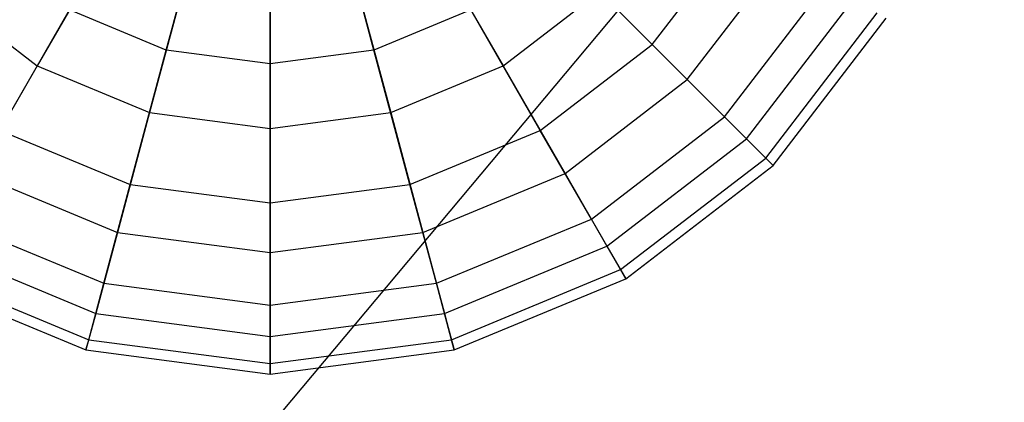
# Model space of a CAD drawing. Extents: x -29 to 29, y -26.9 to 31.
# Tile 22 of 43: x 1.5 to 6.8, y 5.6 to 7.6. Entities that reach past the tile are written whole.
import ezdxf

# ---------------------------------------------------------------- set-up
doc = ezdxf.new("R2010")
doc.units = 0
doc.header["$LTSCALE"] = 2.54
doc.layers.get('0').update_dxf_attribs({"color": 13, "linetype": 'CONTINUOUS'})

# ---------------------------------------------------------------- blocks, each defined once
blk = doc.blocks.new('GRUPUJ_2')
at = {"color": 0}
for p, q in [((43.2936, 46.0391, 15.98), (28.9757, 28.9757, 15.88)), ((43.2936, 46.0391, 15.98), (28.9757, 28.9757, 15.88)), ((31.23, 34.3925, 8.7483), (31.4657, 35.2721, 8.2896)), ((31.23, 34.3925, 8.7483), (31.4657, 35.2721, 8.2896)), ((32.3675, 34.3925, 8.7483), (32.1318, 35.2721, 8.2896)), ((32.3675, 34.3925, 8.7483), (32.1318, 35.2721, 8.2896)), ((31.7988, 34.3176, 8.7483), (31.7988, 35.2283, 8.2896)), ((31.7988, 34.3176, 8.7483), (31.7988, 35.2283, 8.2896)), ((30.9498, 35.0445, 15.4953), (30.5235, 34.3062, 14.9359)), ((30.9498, 35.0445, 15.4953), (30.5235, 34.3062, 14.9359)), ((32.6477, 35.0445, 15.4953), (33.074, 34.3062, 14.9359)), ((32.6477, 35.0445, 15.4953), (33.074, 34.3062, 14.9359)), ((33.8906, 34.4232, 9.4271), (34.3607, 35.0359, 9.4271)), ((33.8906, 34.4232, 9.4271), (34.3607, 35.0359, 9.4271)), ((33.8906, 34.4232, 9.4271), (33.3526, 34.9612, 8.7483)), ((33.8906, 34.4232, 9.4271), (33.3526, 34.9612, 8.7483)), ((34.0822, 34.2316, 14.175), (34.5954, 34.9004, 14.175)), ((34.0822, 34.2316, 14.175), (34.5954, 34.9004, 14.175)), ((31.3593, 34.8749, 15.4953), (31.1386, 34.0514, 14.9359)), ((31.3593, 34.8749, 15.4953), (31.1386, 34.0514, 14.9359)), ((32.2382, 34.8749, 15.4953), (32.4589, 34.0514, 14.9359)), ((32.2382, 34.8749, 15.4953), (32.4589, 34.0514, 14.9359)), ((31.7988, 34.8171, 15.4953), (31.7988, 33.9645, 14.9359)), ((31.7988, 34.8171, 15.4953), (31.7988, 33.9645, 14.9359)), ((34.2861, 34.0277, 10.2797), (34.8451, 34.7562, 10.2797)), ((34.2861, 34.0277, 10.2797), (34.8451, 34.7562, 10.2797)), ((29.9953, 34.7115, 14.9359), (30.5235, 34.3062, 14.9359)), ((29.9953, 34.7115, 14.9359), (30.5235, 34.3062, 14.9359)), ((33.074, 34.3062, 14.9359), (33.6023, 34.7115, 14.9359)), ((33.074, 34.3062, 14.9359), (33.6023, 34.7115, 14.9359)), ((33.6023, 34.7115, 14.9359), (34.0822, 34.2316, 14.175)), ((33.6023, 34.7115, 14.9359), (34.0822, 34.2316, 14.175)), ((34.4066, 33.9072, 13.2643), (34.9927, 34.671, 13.2643)), ((34.4066, 33.9072, 13.2643), (34.9927, 34.671, 13.2643)), ((30.3196, 33.953, 9.4271), (30.7001, 34.612, 8.7483)), ((30.3196, 33.953, 9.4271), (30.7001, 34.612, 8.7483)), ((31.23, 34.3925, 8.7483), (30.7001, 34.612, 8.7483)), ((31.23, 34.3925, 8.7483), (30.7001, 34.612, 8.7483)), ((32.8975, 34.612, 8.7483), (32.3675, 34.3925, 8.7483)), ((32.8975, 34.612, 8.7483), (32.3675, 34.3925, 8.7483)), ((33.2779, 33.953, 9.4271), (32.8975, 34.612, 8.7483)), ((33.2779, 33.953, 9.4271), (32.8975, 34.612, 8.7483)), ((34.5121, 33.8017, 11.248), (35.1219, 34.5964, 11.248)), ((34.5121, 33.8017, 11.248), (35.1219, 34.5964, 11.248)), ((34.5532, 33.7606, 12.266), (35.1722, 34.5673, 12.266)), ((34.5532, 33.7606, 12.266), (35.1722, 34.5673, 12.266)), ((31.0331, 33.6575, 9.4271), (31.23, 34.3925, 8.7483)), ((31.0331, 33.6575, 9.4271), (31.23, 34.3925, 8.7483)), ((31.7988, 34.3176, 8.7483), (31.23, 34.3925, 8.7483)), ((31.7988, 34.3176, 8.7483), (31.23, 34.3925, 8.7483)), ((32.3675, 34.3925, 8.7483), (31.7988, 34.3176, 8.7483)), ((32.3675, 34.3925, 8.7483), (31.7988, 34.3176, 8.7483)), ((32.5644, 33.6575, 9.4271), (32.3675, 34.3925, 8.7483)), ((32.5644, 33.6575, 9.4271), (32.3675, 34.3925, 8.7483)), ((33.2779, 33.953, 9.4271), (33.8906, 34.4232, 9.4271)), ((33.2779, 33.953, 9.4271), (33.8906, 34.4232, 9.4271)), ((34.2861, 34.0277, 10.2797), (33.8906, 34.4232, 9.4271)), ((34.2861, 34.0277, 10.2797), (33.8906, 34.4232, 9.4271)), ((30.5235, 34.3062, 14.9359), (30.1841, 33.7184, 14.175)), ((30.5235, 34.3062, 14.9359), (30.1841, 33.7184, 14.175)), ((30.5235, 34.3062, 14.9359), (31.1386, 34.0514, 14.9359)), ((30.5235, 34.3062, 14.9359), (31.1386, 34.0514, 14.9359)), ((31.7988, 33.5567, 9.4271), (31.7988, 34.3176, 8.7483)), ((31.7988, 33.5567, 9.4271), (31.7988, 34.3176, 8.7483)), ((32.4589, 34.0514, 14.9359), (33.074, 34.3062, 14.9359)), ((32.4589, 34.0514, 14.9359), (33.074, 34.3062, 14.9359)), ((33.074, 34.3062, 14.9359), (33.4134, 33.7184, 14.175)), ((33.074, 34.3062, 14.9359), (33.4134, 33.7184, 14.175)), ((33.4134, 33.7184, 14.175), (34.0822, 34.2316, 14.175)), ((33.4134, 33.7184, 14.175), (34.0822, 34.2316, 14.175)), ((34.0822, 34.2316, 14.175), (34.4066, 33.9072, 13.2643)), ((34.0822, 34.2316, 14.175), (34.4066, 33.9072, 13.2643)), ((31.1386, 34.0514, 14.9359), (30.963, 33.3958, 14.175)), ((31.1386, 34.0514, 14.9359), (30.963, 33.3958, 14.175)), ((31.1386, 34.0514, 14.9359), (31.7988, 33.9645, 14.9359)), ((31.1386, 34.0514, 14.9359), (31.7988, 33.9645, 14.9359)), ((31.7988, 33.9645, 14.9359), (32.4589, 34.0514, 14.9359)), ((31.7988, 33.9645, 14.9359), (32.4589, 34.0514, 14.9359)), ((32.4589, 34.0514, 14.9359), (32.6346, 33.3958, 14.175)), ((32.4589, 34.0514, 14.9359), (32.6346, 33.3958, 14.175)), ((33.5576, 33.4686, 10.2797), (34.2861, 34.0277, 10.2797)), ((33.5576, 33.4686, 10.2797), (34.2861, 34.0277, 10.2797)), ((34.5121, 33.8017, 11.248), (34.2861, 34.0277, 10.2797)), ((34.5121, 33.8017, 11.248), (34.2861, 34.0277, 10.2797)), ((31.7988, 33.9645, 14.9359), (31.7988, 33.2857, 14.175)), ((31.7988, 33.9645, 14.9359), (31.7988, 33.2857, 14.175)), ((30.3196, 33.953, 9.4271), (31.0331, 33.6575, 9.4271)), ((30.3196, 33.953, 9.4271), (31.0331, 33.6575, 9.4271)), ((32.5644, 33.6575, 9.4271), (33.2779, 33.953, 9.4271)), ((32.5644, 33.6575, 9.4271), (33.2779, 33.953, 9.4271)), ((33.5576, 33.4686, 10.2797), (33.2779, 33.953, 9.4271)), ((33.5576, 33.4686, 10.2797), (33.2779, 33.953, 9.4271)), ((33.6428, 33.3211, 13.2643), (34.4066, 33.9072, 13.2643)), ((33.6428, 33.3211, 13.2643), (34.4066, 33.9072, 13.2643)), ((34.4066, 33.9072, 13.2643), (34.5532, 33.7606, 12.266)), ((34.4066, 33.9072, 13.2643), (34.5532, 33.7606, 12.266)), ((33.7174, 33.1919, 11.248), (34.5121, 33.8017, 11.248)), ((33.7174, 33.1919, 11.248), (34.5121, 33.8017, 11.248)), ((34.5532, 33.7606, 12.266), (34.5121, 33.8017, 11.248)), ((34.5532, 33.7606, 12.266), (34.5121, 33.8017, 11.248)), ((33.7464, 33.1416, 12.266), (34.5532, 33.7606, 12.266)), ((33.7464, 33.1416, 12.266), (34.5532, 33.7606, 12.266)), ((30.1841, 33.7184, 14.175), (30.963, 33.3958, 14.175)), ((30.1841, 33.7184, 14.175), (30.963, 33.3958, 14.175)), ((32.6346, 33.3958, 14.175), (33.4134, 33.7184, 14.175)), ((32.6346, 33.3958, 14.175), (33.4134, 33.7184, 14.175)), ((33.4134, 33.7184, 14.175), (33.6428, 33.3211, 13.2643)), ((33.4134, 33.7184, 14.175), (33.6428, 33.3211, 13.2643)), ((30.8883, 33.1172, 10.2797), (31.0331, 33.6575, 9.4271)), ((30.8883, 33.1172, 10.2797), (31.0331, 33.6575, 9.4271)), ((31.0331, 33.6575, 9.4271), (31.7988, 33.5567, 9.4271)), ((31.0331, 33.6575, 9.4271), (31.7988, 33.5567, 9.4271)), ((31.7988, 33.5567, 9.4271), (32.5644, 33.6575, 9.4271)), ((31.7988, 33.5567, 9.4271), (32.5644, 33.6575, 9.4271)), ((32.7092, 33.1172, 10.2797), (32.5644, 33.6575, 9.4271)), ((32.7092, 33.1172, 10.2797), (32.5644, 33.6575, 9.4271)), ((31.7988, 32.9974, 10.2797), (31.7988, 33.5567, 9.4271)), ((31.7988, 32.9974, 10.2797), (31.7988, 33.5567, 9.4271)), ((30.0399, 33.4686, 10.2797), (30.8883, 33.1172, 10.2797)), ((30.0399, 33.4686, 10.2797), (30.8883, 33.1172, 10.2797)), ((32.7092, 33.1172, 10.2797), (33.5576, 33.4686, 10.2797)), ((32.7092, 33.1172, 10.2797), (33.5576, 33.4686, 10.2797)), ((33.7174, 33.1919, 11.248), (33.5576, 33.4686, 10.2797)), ((33.7174, 33.1919, 11.248), (33.5576, 33.4686, 10.2797)), ((30.963, 33.3958, 14.175), (30.8442, 32.9527, 13.2643)), ((30.963, 33.3958, 14.175), (30.8442, 32.9527, 13.2643)), ((30.963, 33.3958, 14.175), (31.7988, 33.2857, 14.175)), ((30.963, 33.3958, 14.175), (31.7988, 33.2857, 14.175)), ((31.7988, 33.2857, 14.175), (32.6346, 33.3958, 14.175)), ((31.7988, 33.2857, 14.175), (32.6346, 33.3958, 14.175)), ((32.6346, 33.3958, 14.175), (32.7533, 32.9527, 13.2643)), ((32.6346, 33.3958, 14.175), (32.7533, 32.9527, 13.2643)), ((29.9548, 33.3211, 13.2643), (30.8442, 32.9527, 13.2643)), ((29.9548, 33.3211, 13.2643), (30.8442, 32.9527, 13.2643)), ((32.7533, 32.9527, 13.2643), (33.6428, 33.3211, 13.2643)), ((32.7533, 32.9527, 13.2643), (33.6428, 33.3211, 13.2643)), ((33.6428, 33.3211, 13.2643), (33.7464, 33.1416, 12.266)), ((33.6428, 33.3211, 13.2643), (33.7464, 33.1416, 12.266)), ((31.7988, 33.2857, 14.175), (31.7988, 32.827, 13.2643)), ((31.7988, 33.2857, 14.175), (31.7988, 32.827, 13.2643)), ((29.8801, 33.1919, 11.248), (30.8056, 32.8085, 11.248)), ((29.8801, 33.1919, 11.248), (30.8056, 32.8085, 11.248)), ((32.7919, 32.8085, 11.248), (33.7174, 33.1919, 11.248)), ((32.7919, 32.8085, 11.248), (33.7174, 33.1919, 11.248)), ((33.7464, 33.1416, 12.266), (33.7174, 33.1919, 11.248)), ((33.7464, 33.1416, 12.266), (33.7174, 33.1919, 11.248)), ((29.8511, 33.1416, 12.266), (30.7906, 32.7524, 12.266)), ((29.8511, 33.1416, 12.266), (30.7906, 32.7524, 12.266)), ((30.8056, 32.8085, 11.248), (30.8883, 33.1172, 10.2797)), ((30.8056, 32.8085, 11.248), (30.8883, 33.1172, 10.2797)), ((30.8883, 33.1172, 10.2797), (31.7988, 32.9974, 10.2797)), ((30.8883, 33.1172, 10.2797), (31.7988, 32.9974, 10.2797)), ((31.7988, 32.9974, 10.2797), (32.7092, 33.1172, 10.2797)), ((31.7988, 32.9974, 10.2797), (32.7092, 33.1172, 10.2797)), ((32.7919, 32.8085, 11.248), (32.7092, 33.1172, 10.2797)), ((32.7919, 32.8085, 11.248), (32.7092, 33.1172, 10.2797)), ((32.807, 32.7524, 12.266), (33.7464, 33.1416, 12.266)), ((32.807, 32.7524, 12.266), (33.7464, 33.1416, 12.266)), ((31.7988, 32.6778, 11.248), (31.7988, 32.9974, 10.2797)), ((31.7988, 32.6778, 11.248), (31.7988, 32.9974, 10.2797)), ((30.8442, 32.9527, 13.2643), (30.7906, 32.7524, 12.266)), ((30.8442, 32.9527, 13.2643), (30.7906, 32.7524, 12.266)), ((30.8442, 32.9527, 13.2643), (31.7988, 32.827, 13.2643)), ((30.8442, 32.9527, 13.2643), (31.7988, 32.827, 13.2643)), ((31.7988, 32.827, 13.2643), (32.7533, 32.9527, 13.2643)), ((31.7988, 32.827, 13.2643), (32.7533, 32.9527, 13.2643)), ((32.7533, 32.9527, 13.2643), (32.7666, 32.9034, 13.0169)), ((32.7533, 32.9527, 13.2643), (32.7666, 32.9034, 13.0169)), ((32.7666, 32.9034, 13.0169), (32.807, 32.7524, 12.266)), ((32.7666, 32.9034, 13.0169), (32.807, 32.7524, 12.266)), ((30.7906, 32.7524, 12.266), (30.8056, 32.8085, 11.248)), ((30.7906, 32.7524, 12.266), (30.8056, 32.8085, 11.248)), ((30.8056, 32.8085, 11.248), (31.7988, 32.6778, 11.248)), ((30.8056, 32.8085, 11.248), (31.7988, 32.6778, 11.248)), ((31.7988, 32.827, 13.2643), (31.7988, 32.6197, 12.266)), ((31.7988, 32.827, 13.2643), (31.7988, 32.6197, 12.266)), ((31.7988, 32.6778, 11.248), (32.7919, 32.8085, 11.248)), ((31.7988, 32.6778, 11.248), (32.7919, 32.8085, 11.248)), ((32.807, 32.7524, 12.266), (32.7919, 32.8085, 11.248)), ((32.807, 32.7524, 12.266), (32.7919, 32.8085, 11.248)), ((30.7906, 32.7524, 12.266), (31.7988, 32.6197, 12.266)), ((30.7906, 32.7524, 12.266), (31.7988, 32.6197, 12.266)), ((31.7988, 32.6197, 12.266), (32.807, 32.7524, 12.266)), ((31.7988, 32.6197, 12.266), (32.807, 32.7524, 12.266)), ((31.7988, 32.6197, 12.266), (31.7988, 32.6778, 11.248)), ((31.7988, 32.6197, 12.266), (31.7988, 32.6778, 11.248))]:
    blk.add_line(p, q, dxfattribs=at)

msp = doc.modelspace()

# ---------------------------------------------------------------- block references
at = {"color": 0}
msp.add_blockref('GRUPUJ_2', (-28.9757, -26.9101, 0.1598), dxfattribs=at)

doc.saveas('drawing.dxf')
